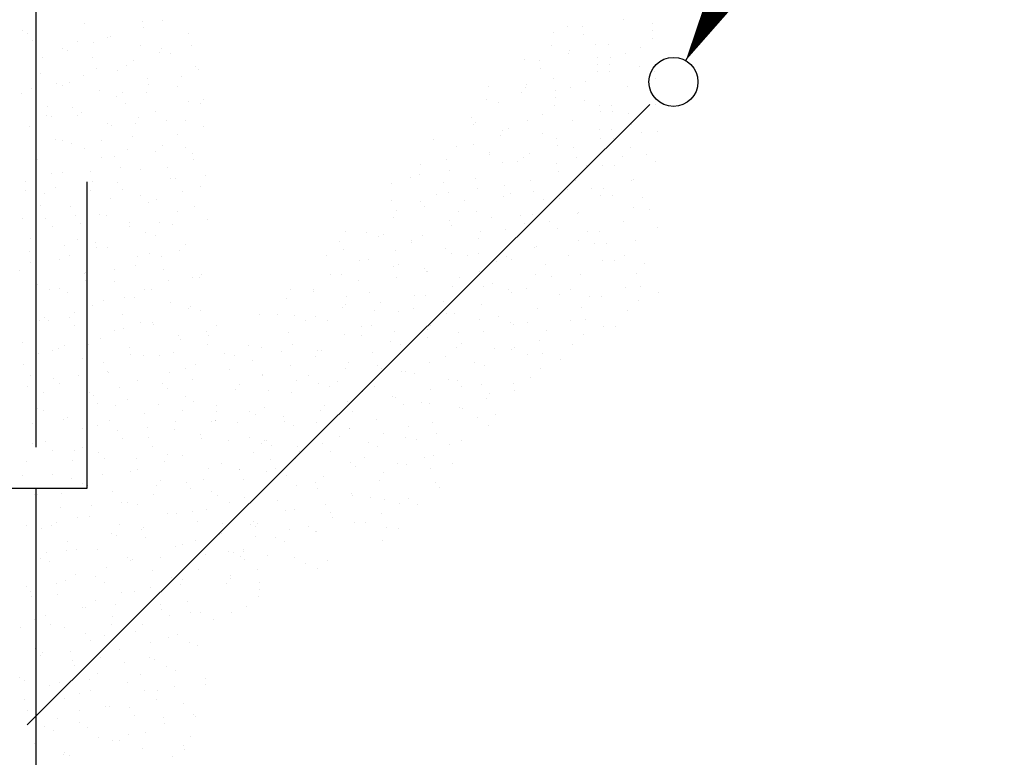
# Model space of a CAD drawing. Extents: x 9010 to 343255, y 15280 to 659207.
# Tile 40 of 76: x 84017 to 86428, y 40648 to 42454. Entities that reach past the tile are written whole.
import ezdxf

# ---------------------------------------------------------------- set-up
doc = ezdxf.new("R2010")
doc.units = 0
doc.header["$LTSCALE"] = 100
doc.linetypes.add('2322121', pattern=[2000, 1000, 1000])
doc.layers.get('0').update_dxf_attribs({"linetype": 'CONTINUOUS'})
doc.layers.add('WL524---', color=4, linetype='CONTINUOUS')
doc.layers.add('WL5627--', color=4, linetype='CONTINUOUS')
doc.styles.add('BURO-018', font='BUROFONT.shx', dxfattribs={"height": 180})

# ---------------------------------------------------------------- blocks, each defined once
blk = doc.blocks.new('LDV3121')
at = {"color": 0, "linetype": 'CONTINUOUS'}
blk.add_line((0.25, 0.433), (6.75, 11.691), dxfattribs=at)
blk.add_lwpolyline([(0.25, 0.433, 0, 1, 0), (1.5, 2.598, 1, 1, 0)], format="xyseb", dxfattribs=at)
blk.add_circle((0, 0), 0.5, dxfattribs=at)
blk = doc.blocks.new('3048403')
at = {"color": 0, "linetype": 'CONTINUOUS'}
for p, q in [((-3.25, 1.25), (-3.25, -1.25)), ((4.25, 1.25), (-3.25, 1.25)), ((-6, 0), (-3.25, 0)), ((-2.25, 0), (6, 0)), ((-3.25, -1.25), (4.25, -1.25))]:
    blk.add_line(p, q, dxfattribs=at)
at = {"color": 0, "linetype": 'CONTINUOUS', "style": 'BURO-018', "flags": 1}
blk.add_attdef('CV_MATCODE', (0, 0), '', height=1.8, dxfattribs=at)

msp = doc.modelspace()

# ---------------------------------------------------------------- linework, layer by layer
at = {"layer": 'WL524---', "color": 4, "linetype": '2322121'}
for p, q in [((84057.8, 42167.6), (84057.8, 53799.3)), ((84035.4, 40727.6), (85560.1, 42245.9)), ((84057.8, 39738.9), (84057.8, 41131.4))]:
    msp.add_line(p, q, dxfattribs=at)
at = {"layer": 'WL5627--', "color": 6}
for p, q in [((84317.1, 42449.4), (84317.1, 42449.4)), ((84367.1, 42451.4), (84367.1, 42451.4)), ((85495.6, 42452.8), (85495.6, 42452.8)), ((84025.3, 42427.6), (84025.3, 42427.6)), ((84176.6, 42443.1), (84176.6, 42443.1)), ((84320.6, 42434.6), (84320.6, 42434.6)), ((85324.4, 42423.3), (85324.4, 42423.3)), ((85357.7, 42437), (85357.7, 42437)), ((85394.8, 42436.6), (85394.8, 42436.6)), ((85566.9, 42427), (85566.9, 42427)), ((85567.4, 42444), (85567.4, 42444)), ((84037.7, 42420.1), (84037.7, 42420.1)), ((84049, 42403), (84049, 42403)), ((84158.2, 42400.7), (84158.2, 42400.7)), ((84198.4, 42397.3), (84198.4, 42397.3)), ((84232.1, 42409.1), (84232.1, 42409.1)), ((84239.5, 42411.3), (84239.5, 42411.3)), ((84429.9, 42419.5), (84429.9, 42419.5)), ((85397.4, 42416.8), (85397.4, 42416.8)), ((85566, 42408.4), (85566, 42408.4)), ((84121.5, 42381.8), (84121.5, 42381.8)), ((84134.1, 42377.6), (84134.1, 42377.6)), ((84311.9, 42390.1), (84311.9, 42390.1)), ((84359, 42374.4), (84359, 42374.4)), ((84365, 42382.2), (84365, 42382.2)), ((84439, 42390.5), (84439, 42390.5)), ((85319.3, 42391.2), (85319.3, 42391.2)), ((85363.2, 42377.3), (85363.2, 42377.3)), ((85428.1, 42392.6), (85428.1, 42392.6)), ((85458, 42392.6), (85458, 42392.6)), ((85535.9, 42384.7), (85535.9, 42384.7)), ((84073.2, 42360.4), (84073.2, 42360.4)), ((84195, 42361.9), (84195, 42361.9)), ((84294.8, 42354.8), (84294.8, 42354.8)), ((84385.5, 42370.2), (84385.5, 42370.2)), ((85253.1, 42354.9), (85253.1, 42354.9)), ((85290.2, 42354.5), (85290.2, 42354.5)), ((85361.2, 42370.7), (85361.2, 42370.7)), ((85433, 42361.9), (85433, 42361.9)), ((85462.8, 42361.9), (85462.8, 42361.9)), ((85499.9, 42370.5), (85499.9, 42370.5)), ((84206.1, 42333.5), (84206.1, 42333.5)), ((84257.9, 42330.1), (84257.9, 42330.1)), ((84280, 42341.8), (84280, 42341.8)), ((84448.3, 42338.4), (84448.3, 42338.4)), ((84455.5, 42332), (84455.5, 42332)), ((85292.9, 42334.7), (85292.9, 42334.7)), ((85431.6, 42326.3), (85431.6, 42326.3)), ((85432.5, 42344.9), (85432.5, 42344.9)), ((85461.4, 42326.3), (85461.4, 42326.3)), ((85462.4, 42344.9), (85462.4, 42344.9)), ((85535.4, 42338.4), (85535.4, 42338.4)), ((85570.3, 42326.2), (85570.3, 42326.2)), ((84067.4, 42321.8), (84067.4, 42321.8)), ((84139.9, 42300.7), (84139.9, 42300.7)), ((84172.6, 42317.4), (84172.6, 42317.4)), ((84330.4, 42309), (84330.4, 42309)), ((84412.9, 42314.9), (84412.9, 42314.9)), ((85323.5, 42310.5), (85323.5, 42310.5)), ((85401.4, 42302.6), (85401.4, 42302.6)), ((85574.1, 42310), (85574.1, 42310)), ((84047.2, 42284.7), (84047.2, 42284.7)), ((84108.3, 42297.8), (84108.3, 42297.8)), ((84121.1, 42293.1), (84121.1, 42293.1)), ((84213.4, 42280.7), (84213.4, 42280.7)), ((84333.3, 42294.6), (84333.3, 42294.6)), ((84403.9, 42289), (84403.9, 42289)), ((85165.1, 42290.1), (85165.1, 42290.1)), ((85246.5, 42276.5), (85246.5, 42276.5)), ((85256.6, 42288.6), (85256.6, 42288.6)), ((85258.7, 42295.1), (85258.7, 42295.1)), ((85328.4, 42279.8), (85328.4, 42279.8)), ((85365.5, 42288.4), (85365.5, 42288.4)), ((85504.1, 42289.8), (85504.1, 42289.8)), ((84023, 42272.5), (84023, 42272.5)), ((84254, 42266.2), (84254, 42266.2)), ((84269, 42275), (84269, 42275)), ((84327.9, 42274.6), (84327.9, 42274.6)), ((84466.8, 42257.2), (84466.8, 42257.2)), ((85160.4, 42257), (85160.4, 42257)), ((85327.9, 42262.8), (85327.9, 42262.8)), ((85400.9, 42256.3), (85400.9, 42256.3)), ((85570.4, 42266.5), (85570.4, 42266.5)), ((84085.8, 42240.6), (84085.8, 42240.6)), ((84146.8, 42237.6), (84146.8, 42237.6)), ((84276.3, 42248.9), (84276.3, 42248.9)), ((84429.7, 42252.2), (84429.7, 42252.2)), ((84460.8, 42247.6), (84460.8, 42247.6)), ((85190.5, 42250.7), (85190.5, 42250.7)), ((85327, 42244.2), (85327, 42244.2)), ((85435.9, 42244), (85435.9, 42244)), ((85465.8, 42244), (85465.8, 42244)), ((85574.5, 42245.5), (85574.5, 42245.5)), ((84082.5, 42218), (84082.5, 42218)), ((84095.1, 42217.5), (84095.1, 42217.5)), ((84158.3, 42219.5), (84158.3, 42219.5)), ((84169, 42225.9), (84169, 42225.9)), ((84307.5, 42214.8), (84307.5, 42214.8)), ((84348.8, 42227.8), (84348.8, 42227.8)), ((84375.9, 42207.3), (84375.9, 42207.3)), ((84422.3, 42207.9), (84422.3, 42207.9)), ((85124.3, 42214.4), (85124.3, 42214.4)), ((85260.9, 42206.3), (85260.9, 42206.3)), ((85296.9, 42220.5), (85296.9, 42220.5)), ((85369.7, 42207.7), (85369.7, 42207.7)), ((85439.6, 42227.9), (85439.6, 42227.9)), ((85469.5, 42227.9), (85469.5, 42227.9)), ((85507.6, 42223.5), (85507.6, 42223.5)), ((84041.4, 42191.3), (84041.4, 42191.3)), ((84231.9, 42199.6), (84231.9, 42199.6)), ((84243.2, 42195.1), (84243.2, 42195.1)), ((84301.9, 42198.9), (84301.9, 42198.9)), ((84468.2, 42192), (84468.2, 42192)), ((85128.9, 42197.6), (85128.9, 42197.6)), ((85133.5, 42201.5), (85133.5, 42201.5)), ((85198.7, 42182.3), (85198.7, 42182.3)), ((85214.9, 42187.9), (85214.9, 42187.9)), ((85436, 42184.4), (85436, 42184.4)), ((85465.9, 42184.4), (85465.9, 42184.4)), ((85514.1, 42197.2), (85514.1, 42197.2)), ((84104.2, 42159.5), (84104.2, 42159.5)), ((84121, 42157.8), (84121, 42157.8)), ((84216.9, 42158.6), (84216.9, 42158.6)), ((84294.7, 42167.7), (84294.7, 42167.7)), ((84403.9, 42172.3), (84403.9, 42172.3)), ((85030.7, 42159.5), (85030.7, 42159.5)), ((85194.7, 42170), (85194.7, 42170)), ((85296.4, 42174.2), (85296.4, 42174.2)), ((85331.3, 42161.9), (85331.3, 42161.9)), ((85440.1, 42163.4), (85440.1, 42163.4)), ((85470, 42163.4), (85470, 42163.4)), ((85538.9, 42177.9), (85538.9, 42177.9)), ((85578, 42179.2), (85578, 42179.2)), ((84056.7, 42138.1), (84056.7, 42138.1)), ((84143, 42150.2), (84143, 42150.2)), ((84176.7, 42138.3), (84176.7, 42138.3)), ((84281.7, 42135), (84281.7, 42135)), ((84367.2, 42146.6), (84367.2, 42146.6)), ((84423.8, 42140), (84423.8, 42140)), ((85087.1, 42143.3), (85087.1, 42143.3)), ((85127.8, 42148.1), (85127.8, 42148.1)), ((85335.1, 42145.8), (85335.1, 42145.8)), ((85373.2, 42141.4), (85373.2, 42141.4)), ((85511.9, 42141.2), (85511.9, 42141.2)), ((84058, 42109.9), (84058, 42109.9)), ((84059.8, 42110.1), (84059.8, 42110.1)), ((84217.4, 42115.3), (84217.4, 42115.3)), ((84250.3, 42118.4), (84250.3, 42118.4)), ((84349.8, 42131.7), (84349.8, 42131.7)), ((84440.7, 42126.7), (84440.7, 42126.7)), ((84442.4, 42112.1), (84442.4, 42112.1)), ((85061.7, 42110.1), (85061.7, 42110.1)), ((85167.1, 42123), (85167.1, 42123)), ((85168.6, 42129.6), (85168.6, 42129.6)), ((85250, 42116), (85250, 42116)), ((85265.1, 42125.6), (85265.1, 42125.6)), ((85379.6, 42115), (85379.6, 42115)), ((85492.5, 42119.7), (85492.5, 42119.7)), ((85552.3, 42122.5), (85552.3, 42122.5)), ((84264.8, 42091.3), (84264.8, 42091.3)), ((84313.1, 42086.6), (84313.1, 42086.6)), ((84378.1, 42092.5), (84378.1, 42092.5)), ((84999.1, 42100.2), (84999.1, 42100.2)), ((85068.9, 42084.8), (85068.9, 42084.8)), ((85198.2, 42103.7), (85198.2, 42103.7)), ((85236.9, 42107.6), (85236.9, 42107.6)), ((85331.5, 42102.3), (85331.5, 42102.3)), ((85404.5, 42095.8), (85404.5, 42095.8)), ((85443.6, 42097), (85443.6, 42097)), ((85473.5, 42097), (85473.5, 42097)), ((85574, 42106), (85574, 42106)), ((84095.2, 42077.9), (84095.2, 42077.9)), ((84122.7, 42078.3), (84122.7, 42078.3)), ((84190.9, 42082.9), (84190.9, 42082.9)), ((84385.6, 42065.4), (84385.6, 42065.4)), ((84397.7, 42064.4), (84397.7, 42064.4)), ((84471.7, 42072.8), (84471.7, 42072.8)), ((84974.1, 42068.4), (84974.1, 42068.4)), ((84995.5, 42073.8), (84995.5, 42073.8)), ((85132.1, 42065.8), (85132.1, 42065.8)), ((85335.6, 42081.2), (85335.6, 42081.2)), ((85516.1, 42060.6), (85516.1, 42060.6)), ((85520.7, 42063.1), (85520.7, 42063.1)), ((84030.9, 42058.3), (84030.9, 42058.3)), ((84105.9, 42042.6), (84105.9, 42042.6)), ((84191.6, 42035.5), (84191.6, 42035.5)), ((84195.1, 42057.2), (84195.1, 42057.2)), ((84255.9, 42055.1), (84255.9, 42055.1)), ((84268.7, 42037.2), (84268.7, 42037.2)), ((84459.2, 42045.5), (84459.2, 42045.5)), ((84928.5, 42051.9), (84928.5, 42051.9)), ((85055.6, 42054.7), (85055.6, 42054.7)), ((85137, 42041), (85137, 42041)), ((85205.3, 42048.3), (85205.3, 42048.3)), ((85268.6, 42059.3), (85268.6, 42059.3)), ((85358.1, 42037.6), (85358.1, 42037.6)), ((85377.5, 42059.1), (85377.5, 42059.1)), ((85417.8, 42040.4), (85417.8, 42040.4)), ((85447.7, 42040.4), (85447.7, 42040.4)), ((84032, 42034.2), (84032, 42034.2)), ((84078.2, 42028.9), (84078.2, 42028.9)), ((84238.8, 42015.7), (84238.8, 42015.7)), ((84312.8, 42024.1), (84312.8, 42024.1)), ((84352.3, 42012.7), (84352.3, 42012.7)), ((84416.6, 42032.3), (84416.6, 42032.3)), ((85037.3, 42025.5), (85037.3, 42025.5)), ((85065.9, 42029.5), (85065.9, 42029.5)), ((85202.5, 42021.4), (85202.5, 42021.4)), ((85218.5, 42027.4), (85218.5, 42027.4)), ((85275.1, 42032.9), (85275.1, 42032.9)), ((85299.9, 42013.7), (85299.9, 42013.7)), ((85339, 42014.9), (85339, 42014.9)), ((85439.5, 42023.9), (85439.5, 42023.9)), ((85469.4, 42023.9), (85469.4, 42023.9)), ((85542.4, 42017.4), (85542.4, 42017.4)), ((84069.4, 41998.1), (84069.4, 41998.1)), ((84141.1, 41997.1), (84141.1, 41997.1)), ((84331.5, 42005.4), (84331.5, 42005.4)), ((84445.6, 41997.1), (84445.6, 41997.1)), ((84927.8, 42010.2), (84927.8, 42010.2)), ((84939.1, 41987.3), (84939.1, 41987.3)), ((84999, 42007.5), (84999, 42007.5)), ((85009.2, 41996.5), (85009.2, 41996.5)), ((85107.1, 42010.1), (85107.1, 42010.1)), ((85519.6, 41994.2), (85519.6, 41994.2)), ((85558.9, 41988.5), (85558.9, 41988.5)), ((84023.1, 41967.7), (84023.1, 41967.7)), ((84079.9, 41967), (84079.9, 41967)), ((84153.8, 41975.3), (84153.8, 41975.3)), ((84213.6, 41976), (84213.6, 41976)), ((84230.1, 41975.3), (84230.1, 41975.3)), ((84404, 41984.3), (84404, 41984.3)), ((84477.6, 41964.3), (84477.6, 41964.3)), ((84932.8, 41969.6), (84932.8, 41969.6)), ((85069.4, 41963.1), (85069.4, 41963.1)), ((85090.7, 41982.8), (85090.7, 41982.8)), ((85136.3, 41985.1), (85136.3, 41985.1)), ((85172.1, 41969.1), (85172.1, 41969.1)), ((85243.5, 41973.6), (85243.5, 41973.6)), ((85272.9, 41977), (85272.9, 41977)), ((85381.7, 41978.4), (85381.7, 41978.4)), ((85386.3, 41981), (85386.3, 41981)), ((84096.6, 41947.8), (84096.6, 41947.8)), ((84165.8, 41955.7), (84165.8, 41955.7)), ((84286.7, 41948.4), (84286.7, 41948.4)), ((84287.1, 41956.1), (84287.1, 41956.1)), ((84360.7, 41956.8), (84360.7, 41956.8)), ((84390.8, 41952.5), (84390.8, 41952.5)), ((85075.6, 41950.8), (85075.6, 41950.8)), ((85206.7, 41940.7), (85206.7, 41940.7)), ((85253.5, 41955.5), (85253.5, 41955.5)), ((85313.3, 41958.3), (85313.3, 41958.3)), ((85335, 41941.8), (85335, 41941.8)), ((85496, 41959.2), (85496, 41959.2)), ((85577.5, 41945.5), (85577.5, 41945.5)), ((84043.6, 41918.3), (84043.6, 41918.3)), ((84159.5, 41915.9), (84159.5, 41915.9)), ((84326.5, 41932.8), (84326.5, 41932.8)), ((84350, 41924.2), (84350, 41924.2)), ((84814.8, 41935.3), (84814.8, 41935.3)), ((84866.7, 41933.3), (84866.7, 41933.3)), ((84896.2, 41921.6), (84896.2, 41921.6)), ((84907.6, 41928), (84907.6, 41928)), ((85003.3, 41925.2), (85003.3, 41925.2)), ((85139.8, 41918.8), (85139.8, 41918.8)), ((85145.3, 41935.4), (85145.3, 41935.4)), ((85408, 41935.3), (85408, 41935.3)), ((85437.9, 41935.3), (85437.9, 41935.3)), ((84127.8, 41899.7), (84127.8, 41899.7)), ((84201.8, 41908.1), (84201.8, 41908.1)), ((84204.3, 41895.5), (84204.3, 41895.5)), ((84232, 41894.8), (84232, 41894.8)), ((84422.4, 41903.1), (84422.4, 41903.1)), ((84799.7, 41911.4), (84799.7, 41911.4)), ((84977.3, 41912.6), (84977.3, 41912.6)), ((84977.7, 41907.9), (84977.7, 41907.9)), ((85059.1, 41894.2), (85059.1, 41894.2)), ((85277.2, 41896.3), (85277.2, 41896.3)), ((85281.7, 41898.9), (85281.7, 41898.9)), ((85385.2, 41912.1), (85385.2, 41912.1)), ((85424.5, 41906.4), (85424.5, 41906.4)), ((85454.4, 41906.4), (85454.4, 41906.4)), ((85523.9, 41912), (85523.9, 41912)), ((84041.5, 41886.5), (84041.5, 41886.5)), ((84115.1, 41866.6), (84115.1, 41866.6)), ((84140.1, 41875.8), (84140.1, 41875.8)), ((84305.5, 41874.9), (84305.5, 41874.9)), ((84334.6, 41881.2), (84334.6, 41881.2)), ((84365, 41872.7), (84365, 41872.7)), ((84408.6, 41889.5), (84408.6, 41889.5)), ((84768.4, 41877), (84768.4, 41877)), ((84809.4, 41889.8), (84809.4, 41889.8)), ((84870.1, 41867), (84870.1, 41867)), ((84937.1, 41888.9), (84937.1, 41888.9)), ((85073.7, 41880.9), (85073.7, 41880.9)), ((85113.8, 41876.1), (85113.8, 41876.1)), ((85140.5, 41880.5), (85140.5, 41880.5)), ((85210.2, 41874.4), (85210.2, 41874.4)), ((85222, 41866.9), (85222, 41866.9)), ((85361.6, 41877.1), (85361.6, 41877.1)), ((85498.9, 41875.6), (85498.9, 41875.6)), ((84042.8, 41859.4), (84042.8, 41859.4)), ((84300.8, 41853), (84300.8, 41853)), ((84368.4, 41843.1), (84368.4, 41843.1)), ((84849.8, 41863.4), (84849.8, 41863.4)), ((84931.3, 41849.7), (84931.3, 41849.7)), ((84945.8, 41853.3), (84945.8, 41853.3)), ((85007.5, 41844.5), (85007.5, 41844.5)), ((85183.5, 41860.8), (85183.5, 41860.8)), ((85303.4, 41853.2), (85303.4, 41853.2)), ((85443, 41863.4), (85443, 41863.4)), ((85472.9, 41863.4), (85472.9, 41863.4)), ((85545.9, 41856.9), (85545.9, 41856.9)), ((84017.8, 41838.5), (84017.8, 41838.5)), ((84175.7, 41832.4), (84175.7, 41832.4)), ((84177.9, 41834.8), (84177.9, 41834.8)), ((84249.7, 41840.8), (84249.7, 41840.8)), ((84440.8, 41821.9), (84440.8, 41821.9)), ((84456.5, 41822.3), (84456.5, 41822.3)), ((84461.4, 41830.2), (84461.4, 41830.2)), ((84777.8, 41830.5), (84777.8, 41830.5)), ((84804, 41829.1), (84804, 41829.1)), ((84940.5, 41822.6), (84940.5, 41822.6)), ((85012.7, 41836), (85012.7, 41836)), ((85015.6, 41837.9), (85015.6, 41837.9)), ((85094.2, 41822.3), (85094.2, 41822.3)), ((85144.1, 41836.5), (85144.1, 41836.5)), ((85280.6, 41830), (85280.6, 41830)), ((85320, 41824.2), (85320, 41824.2)), ((85389.5, 41829.8), (85389.5, 41829.8)), ((85528.2, 41831.3), (85528.2, 41831.3)), ((84059.9, 41805.4), (84059.9, 41805.4)), ((84114.3, 41796), (84114.3, 41796)), ((84178.5, 41815.7), (84178.5, 41815.7)), ((84250.4, 41813.6), (84250.4, 41813.6)), ((84382.5, 41813.9), (84382.5, 41813.9)), ((84847.6, 41815.1), (84847.6, 41815.1)), ((85077.9, 41800.2), (85077.9, 41800.2)), ((85152, 41801.4), (85152, 41801.4)), ((85175.6, 41808.6), (85175.6, 41808.6)), ((85257.1, 41794.9), (85257.1, 41794.9)), ((85499.6, 41798.7), (85499.6, 41798.7)), ((85537.2, 41800.9), (85537.2, 41800.9)), ((84090.7, 41792.1), (84090.7, 41792.1)), ((84133.5, 41785.4), (84133.5, 41785.4)), ((84275, 41773.2), (84275, 41773.2)), ((84297.6, 41773.6), (84297.6, 41773.6)), ((84323.9, 41793.7), (84323.9, 41793.7)), ((84339.2, 41792.8), (84339.2, 41792.8)), ((84670.9, 41770.8), (84670.9, 41770.8)), ((84679.6, 41792.3), (84679.6, 41792.3)), ((84736.9, 41788.5), (84736.9, 41788.5)), ((84737.8, 41792.8), (84737.8, 41792.8)), ((84818.3, 41774.8), (84818.3, 41774.8)), ((84874.4, 41784.7), (84874.4, 41784.7)), ((84984, 41778.6), (84984, 41778.6)), ((85011, 41778.2), (85011, 41778.2)), ((85214.5, 41792.1), (85214.5, 41792.1)), ((85221.7, 41786.1), (85221.7, 41786.1)), ((85338.5, 41781.3), (85338.5, 41781.3)), ((85364.5, 41793.5), (85364.5, 41793.5)), ((85411.5, 41774.8), (85411.5, 41774.8)), ((85441.4, 41774.8), (85441.4, 41774.8)), ((85581, 41785), (85581, 41785)), ((84196.3, 41753.6), (84196.3, 41753.6)), ((84223.6, 41765.2), (84223.6, 41765.2)), ((84386.8, 41761.9), (84386.8, 41761.9)), ((84430.5, 41746.6), (84430.5, 41746.6)), ((84435.7, 41750.4), (84435.7, 41750.4)), ((84808.3, 41748.4), (84808.3, 41748.4)), ((84816, 41755.8), (84816, 41755.8)), ((84899.7, 41761.1), (84899.7, 41761.1)), ((84981.2, 41747.4), (84981.2, 41747.4)), ((85053.8, 41763.3), (85053.8, 41763.3)), ((85148.3, 41755.8), (85148.3, 41755.8)), ((85284.9, 41747.7), (85284.9, 41747.7)), ((85393.7, 41749.2), (85393.7, 41749.2)), ((85531.6, 41765), (85531.6, 41765)), ((84078.3, 41724.2), (84078.3, 41724.2)), ((84138.7, 41724.8), (84138.7, 41724.8)), ((84152.7, 41735.8), (84152.7, 41735.8)), ((84268.8, 41732.5), (84268.8, 41732.5)), ((84459.3, 41740.8), (84459.3, 41740.8)), ((84604.8, 41732.9), (84604.8, 41732.9)), ((84648.1, 41733), (84648.1, 41733)), ((84690.5, 41730.2), (84690.5, 41730.2)), ((84741.3, 41726.4), (84741.3, 41726.4)), ((84885.8, 41740.5), (84885.8, 41740.5)), ((84944.9, 41740.3), (84944.9, 41740.3)), ((85062.6, 41733.7), (85062.6, 41733.7)), ((85081.4, 41733.9), (85081.4, 41733.9)), ((85190.2, 41726.7), (85190.2, 41726.7)), ((85505.6, 41741.6), (85505.6, 41741.6)), ((84064.7, 41716.5), (84064.7, 41716.5)), ((84088.5, 41716.2), (84088.5, 41716.2)), ((84151.9, 41704.3), (84151.9, 41704.3)), ((84271.5, 41697.9), (84271.5, 41697.9)), ((84313.4, 41713), (84313.4, 41713)), ((84342.4, 41712.5), (84342.4, 41712.5)), ((84345.5, 41706.3), (84345.5, 41706.3)), ((84498.4, 41704.4), (84498.4, 41704.4)), ((84717.8, 41717.6), (84717.8, 41717.6)), ((84771.9, 41716.5), (84771.9, 41716.5)), ((84853.4, 41702.9), (84853.4, 41702.9)), ((84878.7, 41704), (84878.7, 41704)), ((85022.2, 41703.9), (85022.2, 41703.9)), ((85144.1, 41720), (85144.1, 41720)), ((85218.7, 41711.4), (85218.7, 41711.4)), ((85225.5, 41706.3), (85225.5, 41706.3)), ((85260, 41711.4), (85260, 41711.4)), ((85365.1, 41716.6), (85365.1, 41716.6)), ((85402.7, 41718.8), (85402.7, 41718.8)), ((85446.6, 41702.9), (85446.6, 41702.9)), ((85476.4, 41702.9), (85476.4, 41702.9)), ((84249.2, 41693.4), (84249.2, 41693.4)), ((84405.2, 41680.7), (84405.2, 41680.7)), ((84474.1, 41690.2), (84474.1, 41690.2)), ((84478.4, 41679.4), (84478.4, 41679.4)), ((84675.2, 41688.5), (84675.2, 41688.5)), ((84811.7, 41682.1), (84811.7, 41682.1)), ((84854.3, 41681.1), (84854.3, 41681.1)), ((84934.8, 41689.2), (84934.8, 41689.2)), ((85015.3, 41695.9), (85015.3, 41695.9)), ((85016.2, 41675.5), (85016.2, 41675.5)), ((85092, 41688.6), (85092, 41688.6)), ((85151.8, 41689.5), (85151.8, 41689.5)), ((85306.9, 41692.7), (85306.9, 41692.7)), ((85397.2, 41682.8), (85397.2, 41682.8)), ((84024.3, 41664.1), (84024.3, 41664.1)), ((84127, 41656), (84127, 41656)), ((84186.6, 41657.6), (84186.6, 41657.6)), ((84214.7, 41672.4), (84214.7, 41672.4)), ((84287.2, 41651.3), (84287.2, 41651.3)), ((84409.9, 41670.5), (84409.9, 41670.5)), ((84477.7, 41659.6), (84477.7, 41659.6)), ((84577.5, 41655.3), (84577.5, 41655.3)), ((84609, 41652.2), (84609, 41652.2)), ((84686.3, 41658.3), (84686.3, 41658.3)), ((84924, 41665.8), (84924, 41665.8)), ((84949.1, 41659.6), (84949.1, 41659.6)), ((85085.7, 41651.6), (85085.7, 41651.6)), ((85097.7, 41661.8), (85097.7, 41661.8)), ((85228.4, 41652.1), (85228.4, 41652.1)), ((85289.2, 41667), (85289.2, 41667)), ((85371.2, 41659.5), (85371.2, 41659.5)), ((84062.7, 41636.3), (84062.7, 41636.3)), ((84096.8, 41643), (84096.8, 41643)), ((84112.6, 41649.2), (84112.6, 41649.2)), ((84287.7, 41633.2), (84287.7, 41633.2)), ((84319.4, 41630.7), (84319.4, 41630.7)), ((84360.8, 41631.4), (84360.8, 41631.4)), ((84393.4, 41639), (84393.4, 41639)), ((84518.3, 41635.5), (84518.3, 41635.5)), ((84542.1, 41630.3), (84542.1, 41630.3)), ((84658.9, 41641.6), (84658.9, 41641.6)), ((84740.4, 41627.9), (84740.4, 41627.9)), ((84745.6, 41644.2), (84745.6, 41644.2)), ((84756, 41643), (84756, 41643)), ((84882.1, 41637.7), (84882.1, 41637.7)), ((85060.4, 41629.3), (85060.4, 41629.3)), ((85179.1, 41648.1), (85179.1, 41648.1)), ((85222.2, 41645.1), (85222.2, 41645.1)), ((85260.6, 41634.4), (85260.6, 41634.4)), ((85298.2, 41636.7), (85298.2, 41636.7)), ((84027.7, 41608.9), (84027.7, 41608.9)), ((84170.3, 41623.1), (84170.3, 41623.1)), ((84223.4, 41613.5), (84223.4, 41613.5)), ((84448.3, 41610.4), (84448.3, 41610.4)), ((84588.1, 41620.1), (84588.1, 41620.1)), ((84679.4, 41607.8), (84679.4, 41607.8)), ((84821.8, 41614.3), (84821.8, 41614.3)), ((84892.5, 41606.4), (84892.5, 41606.4)), ((85019.5, 41615.3), (85019.5, 41615.3)), ((85130.2, 41613.9), (85130.2, 41613.9)), ((85156.1, 41607.2), (85156.1, 41607.2)), ((85342, 41620.8), (85342, 41620.8)), ((84042.7, 41583), (84042.7, 41583)), ((84160.5, 41581.9), (84160.5, 41581.9)), ((84233.2, 41591.3), (84233.2, 41591.3)), ((84234.5, 41590.3), (84234.5, 41590.3)), ((84384.1, 41590.7), (84384.1, 41590.7)), ((84423.6, 41599.5), (84423.6, 41599.5)), ((84531.1, 41597.1), (84531.1, 41597.1)), ((84612.5, 41585.9), (84612.5, 41585.9)), ((84612.6, 41583.4), (84612.6, 41583.4)), ((84724.5, 41583.6), (84724.5, 41583.6)), ((84816, 41599.8), (84816, 41599.8)), ((84903.2, 41600.6), (84903.2, 41600.6)), ((84952.6, 41593.3), (84952.6, 41593.3)), ((84962.2, 41591.1), (84962.2, 41591.1)), ((84984.7, 41586.9), (84984.7, 41586.9)), ((85266.6, 41577.4), (85266.6, 41577.4)), ((85292.6, 41600.7), (85292.6, 41600.7)), ((84036.9, 41556.5), (84036.9, 41556.5)), ((84101.2, 41576.2), (84101.2, 41576.2)), ((84115.2, 41561.8), (84115.2, 41561.8)), ((84261.9, 41553.4), (84261.9, 41553.4)), ((84305.6, 41570.1), (84305.6, 41570.1)), ((84367.4, 41563.4), (84367.4, 41563.4)), ((84441.3, 41571.8), (84441.3, 41571.8)), ((84556.5, 41560.8), (84556.5, 41560.8)), ((84694, 41569.7), (84694, 41569.7)), ((84749.8, 41563.5), (84749.8, 41563.5)), ((84775.4, 41556), (84775.4, 41556)), ((84794.3, 41568.3), (84794.3, 41568.3)), ((84886.5, 41555.4), (84886.5, 41555.4)), ((85066.1, 41573.2), (85066.1, 41573.2)), ((85089.9, 41570.9), (85089.9, 41570.9)), ((85098.6, 41554.6), (85098.6, 41554.6)), ((85147.6, 41559.5), (85147.6, 41559.5)), ((85226.5, 41562.8), (85226.5, 41562.8)), ((84075.6, 41541.6), (84075.6, 41541.6)), ((84188.7, 41541.9), (84188.7, 41541.9)), ((84197.6, 41533.7), (84197.6, 41533.7)), ((84379.2, 41550.2), (84379.2, 41550.2)), ((84422.6, 41530.5), (84422.6, 41530.5)), ((84546.4, 41548), (84546.4, 41548)), ((84626.3, 41545.5), (84626.3, 41545.5)), ((84682.9, 41541.5), (84682.9, 41541.5)), ((84856.9, 41542.4), (84856.9, 41542.4)), ((84930.7, 41531.8), (84930.7, 41531.8)), ((85023, 41548.9), (85023, 41548.9)), ((85168.4, 41539.2), (85168.4, 41539.2)), ((85229, 41545.8), (85229, 41545.8)), ((84208.4, 41514.7), (84208.4, 41514.7)), ((84251.6, 41510.1), (84251.6, 41510.1)), ((84282.4, 41523.1), (84282.4, 41523.1)), ((84358.3, 41510.9), (84358.3, 41510.9)), ((84442, 41518.4), (84442, 41518.4)), ((84499.6, 41508.5), (84499.6, 41508.5)), ((84762.7, 41508.9), (84762.7, 41508.9)), ((84820.3, 41519.1), (84820.3, 41519.1)), ((84938.3, 41528.7), (84938.3, 41528.7)), ((84956.9, 41511), (84956.9, 41511)), ((85000.4, 41516.4), (85000.4, 41516.4)), ((85019.8, 41515), (85019.8, 41515)), ((85160.3, 41526.5), (85160.3, 41526.5)), ((84061.1, 41501.8), (84061.1, 41501.8)), ((84075.4, 41496.3), (84075.4, 41496.3)), ((84324, 41489), (84324, 41489)), ((84415.3, 41496.1), (84415.3, 41496.1)), ((84500.3, 41493.5), (84500.3, 41493.5)), ((84581, 41494.8), (84581, 41494.8)), ((84594.7, 41486.1), (84594.7, 41486.1)), ((84616.8, 41503.6), (84616.8, 41503.6)), ((84662.4, 41481.1), (84662.4, 41481.1)), ((84753.3, 41497.2), (84753.3, 41497.2)), ((84832.5, 41493.6), (84832.5, 41493.6)), ((85093.4, 41504.6), (85093.4, 41504.6)), ((85101.2, 41501.3), (85101.2, 41501.3)), ((85182.6, 41487.6), (85182.6, 41487.6)), ((84049.5, 41466), (84049.5, 41466)), ((84123.5, 41474.3), (84123.5, 41474.3)), ((84133.6, 41480.7), (84133.6, 41480.7)), ((84207.1, 41460.7), (84207.1, 41460.7)), ((84236.1, 41473.5), (84236.1, 41473.5)), ((84397.6, 41469), (84397.6, 41469)), ((84486.3, 41468.7), (84486.3, 41468.7)), ((84496.1, 41471.3), (84496.1, 41471.3)), ((84497.3, 41473.5), (84497.3, 41473.5)), ((84550.6, 41467.3), (84550.6, 41467.3)), ((84664.5, 41470.8), (84664.5, 41470.8)), ((84687.2, 41459.3), (84687.2, 41459.3)), ((84743.9, 41467.4), (84743.9, 41467.4)), ((84890.7, 41474.7), (84890.7, 41474.7)), ((84968.9, 41457.1), (84968.9, 41457.1)), ((85027.3, 41466.7), (85027.3, 41466.7)), ((85136.9, 41479.9), (85136.9, 41479.9)), ((85163.8, 41460.2), (85163.8, 41460.2)), ((84171.8, 41453.9), (84171.8, 41453.9)), ((84256.3, 41447.4), (84256.3, 41447.4)), ((84330.3, 41455.8), (84330.3, 41455.8)), ((84396.8, 41450.7), (84396.8, 41450.7)), ((84460.4, 41437.2), (84460.4, 41437.2)), ((84800.9, 41434.3), (84800.9, 41434.3)), ((84823.7, 41452.8), (84823.7, 41452.8)), ((84825.3, 41453.8), (84825.3, 41453.8)), ((84906.8, 41440.1), (84906.8, 41440.1)), ((85038.6, 41441.7), (85038.6, 41441.7)), ((84049.6, 41416.5), (84049.6, 41416.5)), ((84079.5, 41420.6), (84079.5, 41420.6)), ((84270, 41428.9), (84270, 41428.9)), ((84332.5, 41431.1), (84332.5, 41431.1)), ((84463.2, 41428.9), (84463.2, 41428.9)), ((84527.3, 41423), (84527.3, 41423)), ((84580.8, 41430.1), (84580.8, 41430.1)), ((84609.4, 41416), (84609.4, 41416)), ((84616.1, 41422.9), (84616.1, 41422.9)), ((84621, 41422.9), (84621, 41422.9)), ((84632.9, 41411.5), (84632.9, 41411.5)), ((84697.5, 41409.2), (84697.5, 41409.2)), ((84757.6, 41414.9), (84757.6, 41414.9)), ((84870.7, 41418.9), (84870.7, 41418.9)), ((84961.1, 41430.3), (84961.1, 41430.3)), ((84988.2, 41426.4), (84988.2, 41426.4)), ((85069.6, 41412.7), (85069.6, 41412.7)), ((85097.7, 41422.3), (85097.7, 41422.3)), ((84097.4, 41398.7), (84097.4, 41398.7)), ((84152, 41399.5), (84152, 41399.5)), ((84171.4, 41407.1), (84171.4, 41407.1)), ((84210.3, 41393.7), (84210.3, 41393.7)), ((84342.5, 41407.8), (84342.5, 41407.8)), ((84378.2, 41388.5), (84378.2, 41388.5)), ((84416, 41387.8), (84416, 41387.8)), ((84589.9, 41393.8), (84589.9, 41393.8)), ((84702.7, 41396.1), (84702.7, 41396.1)), ((84779, 41395.5), (84779, 41395.5)), ((84894.2, 41408.4), (84894.2, 41408.4)), ((85031.5, 41386), (85031.5, 41386)), ((84035.1, 41371.3), (84035.1, 41371.3)), ((84146, 41374), (84146, 41374)), ((84225.6, 41379.6), (84225.6, 41379.6)), ((84304.3, 41380.1), (84304.3, 41380.1)), ((84371, 41370.9), (84371, 41370.9)), ((84510.7, 41366.2), (84510.7, 41366.2)), ((84632.1, 41376.2), (84632.1, 41376.2)), ((84691.4, 41378.6), (84691.4, 41378.6)), ((84828.1, 41370.5), (84828.1, 41370.5)), ((84860.4, 41381.9), (84860.4, 41381.9)), ((84941.8, 41368.2), (84941.8, 41368.2)), ((84964.6, 41364), (84964.6, 41364)), ((85007.1, 41382.4), (85007.1, 41382.4)), ((85076.9, 41367), (85076.9, 41367)), ((84023.8, 41336.7), (84023.8, 41336.7)), ((84097.9, 41339.5), (84097.9, 41339.5)), ((84219.3, 41339.8), (84219.3, 41339.8)), ((84288.4, 41347.7), (84288.4, 41347.7)), ((84306.7, 41351.2), (84306.7, 41351.2)), ((84478.9, 41356), (84478.9, 41356)), ((84555.8, 41352.3), (84555.8, 41352.3)), ((84556.1, 41351.3), (84556.1, 41351.3)), ((84621.9, 41346.7), (84621.9, 41346.7)), ((84644.4, 41354.4), (84644.4, 41354.4)), ((84671.2, 41336.8), (84671.2, 41336.8)), ((84839.1, 41359.6), (84839.1, 41359.6)), ((84908.9, 41344.2), (84908.9, 41344.2)), ((85023.3, 41354.5), (85023.3, 41354.5)), ((84145.3, 41331.4), (84145.3, 41331.4)), ((84170.4, 41318.3), (84170.4, 41318.3)), ((84184.5, 41313.9), (84184.5, 41313.9)), ((84352.2, 41312.9), (84352.2, 41312.9)), ((84360.9, 41326.6), (84360.9, 41326.6)), ((84426.1, 41321.3), (84426.1, 41321.3)), ((84467.4, 41328.4), (84467.4, 41328.4)), ((84565.2, 41326.8), (84565.2, 41326.8)), ((84694.9, 41312.3), (84694.9, 41312.3)), ((84740.9, 41321.4), (84740.9, 41321.4)), ((84761.9, 41334.2), (84761.9, 41334.2)), ((84898.5, 41326.1), (84898.5, 41326.1)), ((85035, 41319.7), (85035, 41319.7)), ((84053.5, 41290.1), (84053.5, 41290.1)), ((84060.4, 41291.1), (84060.4, 41291.1)), ((84120.2, 41294.2), (84120.2, 41294.2)), ((84244, 41298.4), (84244, 41298.4)), ((84345.2, 41291.1), (84345.2, 41291.1)), ((84434.4, 41306.7), (84434.4, 41306.7)), ((84486, 41299.2), (84486, 41299.2)), ((84502.2, 41288.7), (84502.2, 41288.7)), ((84607.4, 41297.4), (84607.4, 41297.4)), ((84747.4, 41306.9), (84747.4, 41306.9)), ((84828.8, 41293.3), (84828.8, 41293.3)), ((84832.3, 41289.8), (84832.3, 41289.8)), ((85045.3, 41307.7), (85045.3, 41307.7)), ((84193.3, 41264.2), (84193.3, 41264.2)), ((84267.2, 41272.5), (84267.2, 41272.5)), ((84280.9, 41271.4), (84280.9, 41271.4)), ((84306.8, 41266.6), (84306.8, 41266.6)), ((84531.4, 41272.5), (84531.4, 41272.5)), ((84568.4, 41283), (84568.4, 41283)), ((84648.9, 41276.2), (84648.9, 41276.2)), ((84765.3, 41267.9), (84765.3, 41267.9)), ((84877.3, 41284.9), (84877.3, 41284.9)), ((84910.3, 41279.6), (84910.3, 41279.6)), ((84947.1, 41269.6), (84947.1, 41269.6)), ((84968.9, 41281.8), (84968.9, 41281.8)), ((84991.7, 41265.9), (84991.7, 41265.9)), ((84116.3, 41258.3), (84116.3, 41258.3)), ((84379.3, 41245.4), (84379.3, 41245.4)), ((84400.1, 41245.6), (84400.1, 41245.6)), ((84441.6, 41248.6), (84441.6, 41248.6)), ((84474, 41254), (84474, 41254)), ((84668.7, 41251.9), (84668.7, 41251.9)), ((84690.9, 41254.1), (84690.9, 41254.1)), ((84779.1, 41246.7), (84779.1, 41246.7)), ((84902.7, 41245.4), (84902.7, 41245.4)), ((84108.3, 41223.8), (84108.3, 41223.8)), ((84158.7, 41234), (84158.7, 41234)), ((84188.8, 41237.2), (84188.8, 41237.2)), ((84262.4, 41217.2), (84262.4, 41217.2)), ((84452.8, 41225.5), (84452.8, 41225.5)), ((84514.8, 41219.3), (84514.8, 41219.3)), ((84582.7, 41218.6), (84582.7, 41218.6)), ((84589.5, 41224.3), (84589.5, 41224.3)), ((84600.4, 41220), (84600.4, 41220)), ((84782.5, 41235), (84782.5, 41235)), ((84835.8, 41223.5), (84835.8, 41223.5)), ((84863.9, 41221.4), (84863.9, 41221.4)), ((84034.3, 41215.5), (84034.3, 41215.5)), ((84071.9, 41208.9), (84071.9, 41208.9)), ((84094.5, 41214.4), (84094.5, 41214.4)), ((84241.2, 41196.9), (84241.2, 41196.9)), ((84315.1, 41205.3), (84315.1, 41205.3)), ((84319.4, 41211.2), (84319.4, 41211.2)), ((84506.7, 41193.7), (84506.7, 41193.7)), ((84510.3, 41196.6), (84510.3, 41196.6)), ((84595.3, 41212.5), (84595.3, 41212.5)), ((84677.4, 41205.5), (84677.4, 41205.5)), ((84723.2, 41212.6), (84723.2, 41212.6)), ((84742.2, 41200.2), (84742.2, 41200.2)), ((84743.5, 41199.9), (84743.5, 41199.9)), ((84915.6, 41210.2), (84915.6, 41210.2)), ((84945.3, 41207.7), (84945.3, 41207.7)), ((84134.8, 41177.1), (84134.8, 41177.1)), ((84255.1, 41191.6), (84255.1, 41191.6)), ((84325.2, 41185.4), (84325.2, 41185.4)), ((84415.8, 41168.8), (84415.8, 41168.8)), ((84448, 41178.4), (84448, 41178.4)), ((84595.3, 41188), (84595.3, 41188)), ((84644, 41184.9), (84644, 41184.9)), ((84666.2, 41175.3), (84666.2, 41175.3)), ((84906.2, 41179.1), (84906.2, 41179.1)), ((84082.2, 41148.2), (84082.2, 41148.2)), ((84132.9, 41154.2), (84132.9, 41154.2)), ((84156.2, 41156.6), (84156.2, 41156.6)), ((84207.2, 41156), (84207.2, 41156)), ((84397.7, 41164.3), (84397.7, 41164.3)), ((84471.3, 41144.3), (84471.3, 41144.3)), ((84529.1, 41151.7), (84529.1, 41151.7)), ((84541.7, 41148.8), (84541.7, 41148.8)), ((84564.8, 41157.3), (84564.8, 41157.3)), ((84566.2, 41151.2), (84566.2, 41151.2)), ((84068.7, 41134.6), (84068.7, 41134.6)), ((84090.3, 41127.8), (84090.3, 41127.8)), ((84280.8, 41136.1), (84280.8, 41136.1)), ((84289.1, 41129.6), (84289.1, 41129.6)), ((84293.6, 41131.4), (84293.6, 41131.4)), ((84363, 41138), (84363, 41138)), ((84558, 41139.8), (84558, 41139.8)), ((84568.9, 41131.4), (84568.9, 41131.4)), ((84623.8, 41141.8), (84623.8, 41141.8)), ((84690, 41136.2), (84690, 41136.2)), ((84717.5, 41121.4), (84717.5, 41121.4)), ((84770.5, 41129.4), (84770.5, 41129.4)), ((84153.2, 41095.9), (84153.2, 41095.9)), ((84229.4, 41111.8), (84229.4, 41111.8)), ((84343.6, 41104.2), (84343.6, 41104.2)), ((84454.3, 41108.6), (84454.3, 41108.6)), ((84599.5, 41107.3), (84599.5, 41107.3)), ((84747.6, 41110.1), (84747.6, 41110.1)), ((84107.1, 41074.4), (84107.1, 41074.4)), ((84130.2, 41080.9), (84130.2, 41080.9)), ((84204.1, 41089.3), (84204.1, 41089.3)), ((84225.7, 41074.8), (84225.7, 41074.8)), ((84390, 41088.9), (84390, 41088.9)), ((84416.1, 41083.1), (84416.1, 41083.1)), ((84522.5, 41073.2), (84522.5, 41073.2)), ((84532.6, 41085.3), (84532.6, 41085.3)), ((84534.6, 41091.9), (84534.6, 41091.9)), ((84604.4, 41076.6), (84604.4, 41076.6)), ((84035.2, 41066.5), (84035.2, 41066.5)), ((84042.9, 41054.7), (84042.9, 41054.7)), ((84267.8, 41051.6), (84267.8, 41051.6)), ((84299.2, 41054.9), (84299.2, 41054.9)), ((84337, 41062.4), (84337, 41062.4)), ((84410.9, 41070.8), (84410.9, 41070.8)), ((84603.9, 41059.5), (84603.9, 41059.5)), ((84045.2, 41040.6), (84045.2, 41040.6)), ((84108.8, 41046.6), (84108.8, 41046.6)), ((84203.6, 41031.9), (84203.6, 41031.9)), ((84362.1, 41023.1), (84362.1, 41023.1)), ((84428.5, 41028.8), (84428.5, 41028.8)), ((84603, 41041), (84603, 41041)), ((84171.6, 41014.8), (84171.6, 41014.8)), ((84178.1, 41013.7), (84178.1, 41013.7)), ((84252, 41022), (84252, 41022)), ((84364.3, 41009.1), (84364.3, 41009.1)), ((84434.5, 41001.9), (84434.5, 41001.9)), ((84458.9, 41003.5), (84458.9, 41003.5)), ((84536.9, 41003.1), (84536.9, 41003.1)), ((84572.8, 41017.2), (84572.8, 41017.2)), ((84053.6, 40985.4), (84053.6, 40985.4)), ((84081.4, 40994.6), (84081.4, 40994.6)), ((84244.1, 40993.6), (84244.1, 40993.6)), ((84384.9, 40995.1), (84384.9, 40995.1)), ((84490.9, 40984.6), (84490.9, 40984.6)), ((84019.2, 40965), (84019.2, 40965)), ((84093.1, 40973.3), (84093.1, 40973.3)), ((84127.2, 40965.4), (84127.2, 40965.4)), ((84177.8, 40952.1), (84177.8, 40952.1)), ((84242, 40971.7), (84242, 40971.7)), ((84299.9, 40954.8), (84299.9, 40954.8)), ((84317.6, 40973.7), (84317.6, 40973.7)), ((84190, 40933.6), (84190, 40933.6)), ((84226, 40946.4), (84226, 40946.4)), ((84338.5, 40929.3), (84338.5, 40929.3)), ((84380.5, 40941.9), (84380.5, 40941.9)), ((84402.7, 40948.9), (84402.7, 40948.9)), ((84432.8, 40927.9), (84432.8, 40927.9)), ((84055.6, 40914.7), (84055.6, 40914.7)), ((84072, 40904.2), (84072, 40904.2)), ((84141, 40906.1), (84141, 40906.1)), ((84262.5, 40912.5), (84262.5, 40912.5)), ((84453, 40920.8), (84453, 40920.8)), ((84067.1, 40897.7), (84067.1, 40897.7)), ((84145.6, 40884.3), (84145.6, 40884.3)), ((84216.3, 40891.9), (84216.3, 40891.9)), ((84273.9, 40879.1), (84273.9, 40879.1)), ((84336, 40892.5), (84336, 40892.5)), ((84347.9, 40887.5), (84347.9, 40887.5)), ((84152, 40872.3), (84152, 40872.3)), ((84377, 40869.1), (84377, 40869.1)), ((84398.9, 40860.7), (84398.9, 40860.7)), ((84018, 40844.1), (84018, 40844.1)), ((84029.8, 40834.9), (84029.8, 40834.9)), ((84115, 40830.4), (84115, 40830.4)), ((84188.9, 40838.8), (84188.9, 40838.8)), ((84208.4, 40852.4), (84208.4, 40852.4)), ((84280.9, 40831.3), (84280.9, 40831.3)), ((84312.7, 40849.5), (84312.7, 40849.5)), ((84471.4, 40839.6), (84471.4, 40839.6)), ((84090.4, 40823), (84090.4, 40823)), ((84190.5, 40812.1), (84190.5, 40812.1)), ((84321.8, 40811.9), (84321.8, 40811.9)), ((84354.5, 40811.4), (84354.5, 40811.4)), ((84395.8, 40820.3), (84395.8, 40820.3)), ((84473.4, 40826.6), (84473.4, 40826.6)), ((84030, 40790.1), (84030, 40790.1)), ((84126.2, 40792.4), (84126.2, 40792.4)), ((84164, 40803.1), (84164, 40803.1)), ((84351.2, 40789.3), (84351.2, 40789.3)), ((84036.4, 40763), (84036.4, 40763)), ((84162.9, 40763.2), (84162.9, 40763.2)), ((84226.8, 40771.3), (84226.8, 40771.3)), ((84236.8, 40771.5), (84236.8, 40771.5)), ((84286.9, 40769.6), (84286.9, 40769.6)), ((84417.3, 40779.5), (84417.3, 40779.5)), ((84108.9, 40741.8), (84108.9, 40741.8)), ((84299.3, 40750.1), (84299.3, 40750.1)), ((84369.7, 40744.6), (84369.7, 40744.6)), ((84443.7, 40753), (84443.7, 40753)), ((84447.6, 40746.8), (84447.6, 40746.8)), ((84077.9, 40722.8), (84077.9, 40722.8)), ((84100.4, 40712.6), (84100.4, 40712.6)), ((84164.7, 40732.3), (84164.7, 40732.3)), ((84182.4, 40721.9), (84182.4, 40721.9)), ((84372.9, 40730.2), (84372.9, 40730.2)), ((84210.8, 40695.9), (84210.8, 40695.9)), ((84245.3, 40690.1), (84245.3, 40690.1)), ((84261.1, 40689.8), (84261.1, 40689.8)), ((84284.8, 40704.3), (84284.8, 40704.3)), ((84325.4, 40709.4), (84325.4, 40709.4)), ((84435.7, 40698.4), (84435.7, 40698.4)), ((84054.8, 40681.8), (84054.8, 40681.8)), ((84317.7, 40669), (84317.7, 40669)), ((84417.6, 40677.4), (84417.6, 40677.4)), ((84421.8, 40667), (84421.8, 40667)), ((84125.8, 40655.6), (84125.8, 40655.6)), ((84127.3, 40660.7), (84127.3, 40660.7)), ((84138.9, 40652.4), (84138.9, 40652.4)), ((84391.3, 40649), (84391.3, 40649))]:
    msp.add_line(p, q, dxfattribs=at)

# ---------------------------------------------------------------- block references
at = {"layer": 'WL524---', "color": 2, "xscale": 120, "yscale": 120, "zscale": 120}
msp.add_blockref('LDV3121', (85617.7, 42301.3), dxfattribs=at)
at = {"layer": 'WL524---', "xscale": 100, "yscale": 100, "zscale": 100, "rotation": 90}
msp.add_blockref('3048403', (84057.8, 41632), dxfattribs=at)

doc.saveas('drawing.dxf')
